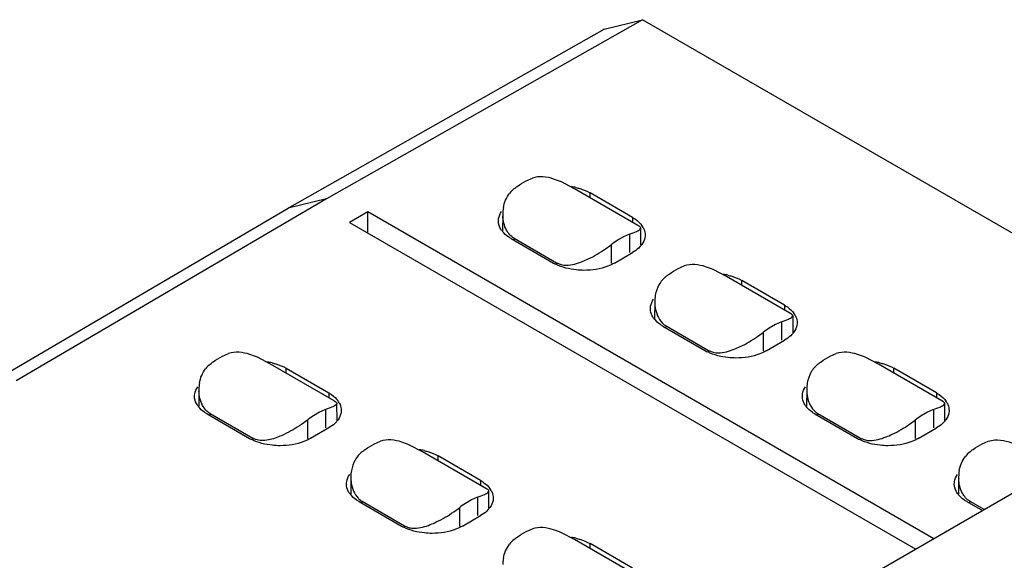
# Model space of a CAD drawing. Header units: inches. Extents: x 0 to 22, y 0 to 17.
# Tile 24 of 51: x 4.12 to 4.571, y 13.917 to 14.164. Entities that reach past the tile are written whole.
import ezdxf

# ---------------------------------------------------------------- set-up
doc = ezdxf.new("R2010")
doc.units = ezdxf.units.IN
doc.header["$LTSCALE"] = 1.21
doc.header["$MEASUREMENT"] = 0
doc.layers.get('0').update_dxf_attribs({"linetype": 'CONTINUOUS'})

msp = doc.modelspace()

# ---------------------------------------------------------------- linework, layer by layer
at = {"color": 7, "linetype": 'CONTINUOUS'}
for p, q in [((4.4049722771, 14.1643874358), (4.2603510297, 14.0823297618)), ((4.3874372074, 14.1600703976), (4.4049722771, 14.1643874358)), ((4.6777231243, 14.006904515), (4.4049722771, 14.1643874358)), ((4.2424724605, 14.0778767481), (4.3874372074, 14.1600703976)), ((4.3874372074, 14.1600703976), (4.3870941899, 14.1599336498)), ((4.3518360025, 14.0905574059), (4.3546004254, 14.0917508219)), ((4.3738779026, 14.0869075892), (4.367875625, 14.0900207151)), ((4.4029486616, 14.0701225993), (4.3738779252, 14.0869076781)), ((4.3810152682, 14.0827866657), (4.3810152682, 14.0849918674)), ((4.4005024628, 14.0737402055), (4.3810152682, 14.0849918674)), ((4.2603510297, 14.0823297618), (4.1182321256, 13.9988272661)), ((4.2603510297, 14.0823297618), (4.2428159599, 14.0780127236)), ((4.1003364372, 13.9943643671), (4.2428159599, 14.0780127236)), ((4.2424552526, 14.0778668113), (4.2424724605, 14.0778767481)), ((4.2424724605, 14.0778767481), (4.2428159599, 14.0780127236)), ((4.2791908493, 14.076274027), (4.2708391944, 14.0714518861)), ((4.2791908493, 14.0666297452), (4.2791908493, 14.076274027)), ((4.538528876, 13.9265355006), (4.2791908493, 14.076274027)), ((4.3410579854, 14.0753945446), (4.3409976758, 14.0674147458)), ((4.2708391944, 14.0714518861), (4.5301772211, 13.9217133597)), ((4.4005024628, 14.0737402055), (4.4005024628, 14.0715350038)), ((4.3990802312, 14.0660687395), (4.3963127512, 14.0648770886)), ((4.3990802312, 14.0660687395), (4.3991119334, 14.0576611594)), ((4.4037479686, 14.0696155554), (4.4029488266, 14.0701224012)), ((4.4040255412, 14.0683904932), (4.4042859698, 14.0688905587)), ((4.4043157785, 14.0609732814), (4.404285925, 14.0688905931)), ((4.3448247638, 14.0640959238), (4.3643119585, 14.0528442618)), ((4.3462104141, 14.0632958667), (4.3462174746, 14.0642300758)), ((4.3462174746, 14.0642300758), (4.3657049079, 14.0529782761)), ((4.3963127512, 14.0648770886), (4.393524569, 14.0632695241)), ((4.3881631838, 14.0593540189), (4.3907590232, 14.061271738)), ((4.3907596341, 14.0612713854), (4.3907596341, 14.0528442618)), ((4.3921508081, 14.0528442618), (4.4005024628, 14.0576664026)), ((4.3657049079, 14.0529782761), (4.3657049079, 14.0523087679)), ((4.3657049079, 14.0529782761), (4.3678299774, 14.0521347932)), ((4.4214331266, 14.0503728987), (4.4241975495, 14.0515663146)), ((4.4434750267, 14.0467230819), (4.4374727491, 14.0498362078)), ((4.4725457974, 14.0299380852), (4.4434750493, 14.0467231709)), ((4.4506123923, 14.0426021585), (4.4506123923, 14.0448073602)), ((4.4700995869, 14.0335556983), (4.4506123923, 14.0448073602)), ((4.736179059, 14.0406562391), (3.5892184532, 13.3784155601)), ((4.4106551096, 14.0352100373), (4.4105947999, 14.0272302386)), ((4.4700995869, 14.0335556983), (4.4700995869, 14.0313504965)), ((4.4733451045, 14.0294310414), (4.4725459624, 14.0299378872)), ((4.468677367, 14.0258842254), (4.465909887, 14.0246925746)), ((4.468677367, 14.0258842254), (4.4687090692, 14.0174766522)), ((4.473622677, 14.0282059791), (4.4738831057, 14.0287060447)), ((4.4738830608, 14.0287060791), (4.4739129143, 14.0207887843)), ((4.414421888, 14.0239114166), (4.4339090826, 14.0126597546)), ((4.4158075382, 14.0231113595), (4.4158145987, 14.0240455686)), ((4.4158145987, 14.0240455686), (4.4353020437, 14.0127937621)), ((4.4577603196, 14.0191695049), (4.4603561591, 14.021087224)), ((4.4603567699, 14.0210868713), (4.4603567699, 14.0126597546)), ((4.465909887, 14.0246925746), (4.4631217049, 14.0230850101)), ((4.4617479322, 14.0126597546), (4.4700995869, 14.0174818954)), ((4.4353020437, 14.0127937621), (4.4353020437, 14.0121242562)), ((4.4353020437, 14.0127937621), (4.4374271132, 14.0119502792)), ((4.2126417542, 14.0101883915), (4.2154061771, 14.0113818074)), ((4.2346836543, 14.0065385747), (4.2286813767, 14.0096517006)), ((4.4910302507, 14.0101883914), (4.4937946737, 14.0113818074)), ((4.5130721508, 14.0065385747), (4.5070698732, 14.0096517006)), ((4.2637544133, 13.9897535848), (4.2346836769, 14.0065386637)), ((4.2418210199, 14.0024176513), (4.2418210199, 14.004622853)), ((4.2418210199, 14.004622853), (4.2613082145, 13.993371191)), ((4.5421429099, 13.9897535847), (4.5130721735, 14.0065386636)), ((4.5202095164, 14.0024176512), (4.5202095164, 14.004622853)), ((4.5396967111, 13.993371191), (4.5202095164, 14.004622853)), ((4.2018637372, 13.9950255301), (4.2018034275, 13.9870457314)), ((4.4802522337, 13.99502553), (4.4801919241, 13.9870457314)), ((4.2613082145, 13.993371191), (4.2613082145, 13.9911659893)), ((4.5396967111, 13.993371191), (4.5396967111, 13.9911659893)), ((4.5429422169, 13.9892465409), (4.5421430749, 13.9897533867)), ((4.2598859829, 13.985699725), (4.2571185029, 13.9845080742)), ((4.2598859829, 13.985699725), (4.2599176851, 13.9772921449)), ((4.2620302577, 13.9865166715), (4.259885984, 13.9856997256)), ((4.2651215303, 13.980604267), (4.2650916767, 13.9885215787)), ((4.5382744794, 13.9856997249), (4.5355069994, 13.9845080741)), ((4.5382744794, 13.9856997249), (4.5383061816, 13.9772921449)), ((4.5432197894, 13.9880214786), (4.5434802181, 13.9885215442)), ((4.5435100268, 13.980604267), (4.5434801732, 13.9885215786)), ((4.2056305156, 13.9837269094), (4.2251177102, 13.9724752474)), ((4.2070161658, 13.9829268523), (4.2070232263, 13.9838610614)), ((4.2070232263, 13.9838610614), (4.2265106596, 13.9726092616)), ((4.2515653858, 13.9809023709), (4.2488467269, 13.9789010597)), ((4.2515653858, 13.9809023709), (4.2515653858, 13.9724752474)), ((4.2571185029, 13.9845080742), (4.2543303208, 13.9829005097)), ((4.4840190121, 13.9837269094), (4.5035062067, 13.9724752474)), ((4.4854046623, 13.9829268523), (4.4854117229, 13.9838610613)), ((4.4854117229, 13.9838610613), (4.5048991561, 13.9726092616)), ((4.527357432, 13.9789850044), (4.5299532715, 13.9809027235)), ((4.5299538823, 13.9809023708), (4.5299538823, 13.9724752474)), ((4.5355069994, 13.9845080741), (4.5327188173, 13.9829005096)), ((4.2613082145, 13.9772973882), (4.2529565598, 13.9724752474)), ((4.5313450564, 13.9724752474), (4.5396967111, 13.9772973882)), ((4.2265106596, 13.9726092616), (4.2265106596, 13.9719397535)), ((4.28223889, 13.9700038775), (4.285003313, 13.9711972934)), ((4.5048991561, 13.9726092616), (4.5048991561, 13.9719397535)), ((4.5048991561, 13.9726092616), (4.5070242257, 13.9717657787)), ((4.5606273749, 13.9700038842), (4.5633917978, 13.9711973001)), ((4.3042807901, 13.9663540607), (4.2982785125, 13.9694671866)), ((4.3333515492, 13.9495690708), (4.3042808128, 13.9663541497)), ((4.311418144, 13.962233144), (4.311418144, 13.9644383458)), ((4.3309053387, 13.9531866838), (4.311418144, 13.9644383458)), ((4.271460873, 13.9548410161), (4.2714005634, 13.9468612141)), ((4.3309053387, 13.9531866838), (4.3309053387, 13.9509814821)), ((4.5498493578, 13.9548410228), (4.5497890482, 13.9468612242)), ((4.3341508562, 13.949062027), (4.3333517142, 13.9495688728)), ((4.3267156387, 13.9443235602), (4.3239274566, 13.9427159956)), ((4.3294831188, 13.945515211), (4.3267156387, 13.9443235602)), ((4.3294831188, 13.945515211), (4.3295148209, 13.9371076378)), ((4.3344284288, 13.9478369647), (4.3346888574, 13.9483370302)), ((4.334718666, 13.9404197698), (4.3346888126, 13.9483370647)), ((4.2752276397, 13.9435424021), (4.2947148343, 13.9322907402)), ((4.2766133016, 13.9427423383), (4.2766203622, 13.9436765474)), ((4.2766203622, 13.9436765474), (4.2961077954, 13.9324247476)), ((4.3185660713, 13.9388004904), (4.3211619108, 13.9407182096)), ((4.3211625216, 13.9407178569), (4.3211625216, 13.9322907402)), ((4.5536161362, 13.9435424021), (4.560799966, 13.9393945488)), ((4.5550017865, 13.9427423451), (4.555008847, 13.943676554)), ((4.555008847, 13.943676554), (4.5616124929, 13.9398636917)), ((4.322553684, 13.9322907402), (4.3309053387, 13.9371128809)), ((4.2961077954, 13.9324247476), (4.2961077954, 13.9317552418)), ((4.2961077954, 13.9324247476), (4.298232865, 13.9315812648)), ((4.3518360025, 13.929819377), (4.3546004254, 13.9310127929)), ((4.3738779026, 13.9261695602), (4.367875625, 13.9292826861)), ((4.4029486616, 13.9093845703), (4.3738779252, 13.9261696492)), ((4.3810152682, 13.9220486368), (4.3810152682, 13.9242538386)), ((4.4005024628, 13.9130021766), (4.3810152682, 13.9242538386))]:
    msp.add_line(p, q, dxfattribs=at)
for centre, radius, start, end in [((4.3543205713, 14.0768620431), 0.0129030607, 128.5473838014, 142.1641096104), ((4.3676073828, 14.0580648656), 0.0302177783, 76.6775644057, 80.6425621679), ((4.3586417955, 14.0752641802), 0.0175843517, 179.5752957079, 182.3649227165), ((4.3582883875, 14.0752745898), 0.017230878, 170.0078885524, 179.6011979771), ((4.3485518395, 14.073530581), 0.0098455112, 215.4728787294, 218.6664564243), ((4.3975114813, 14.0648240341), 0.0089451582, 29.3343412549, 35.504382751), ((4.4127095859, 14.03381009), 0.0351556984, 123.0735863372, 128.6355207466), ((4.3967656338, 14.0671082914), 0.0098576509, 321.2395829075, 324.5257883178), ((4.3960961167, 14.0676454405), 0.0107160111, 318.1764187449, 321.2412314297), ((4.3739416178, 14.06954677), 0.0192796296, 240.0348432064, 243.4778412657), ((4.4372045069, 14.0178803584), 0.0302177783, 76.6775644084, 80.642562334), ((4.4278824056, 14.035090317), 0.0172277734, 169.9823114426, 179.6019124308), ((4.4671086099, 14.0246395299), 0.0089451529, 29.334269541, 35.5043839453), ((4.4181489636, 14.0333460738), 0.0098455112, 215.4728787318, 218.6664564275), ((4.4201418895, 14.0313629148), 0.0085061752, 223.8237113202, 232.6152457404), ((4.4197661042, 14.0308765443), 0.0078915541, 232.6390829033, 239.9519635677), ((4.4823067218, 13.993625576), 0.0351556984, 123.0735863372, 128.6355207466), ((4.4656933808, 14.0274608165), 0.0107158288, 318.1775959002, 321.2413249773), ((4.4663627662, 14.0269237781), 0.0098576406, 321.2396623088, 324.5257894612), ((4.443538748, 14.029362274), 0.0192796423, 240.0348439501, 243.4778775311), ((4.2284131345, 13.9776958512), 0.0302177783, 76.6775644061, 80.6425621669), ((4.506801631, 13.9776958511), 0.0302177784, 76.6775644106, 80.642562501), ((4.215126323, 13.9964930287), 0.0129030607, 128.5473838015, 142.1641096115), ((4.2194475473, 13.9948951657), 0.0175843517, 179.5752957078, 182.3649227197), ((4.2190941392, 13.9949055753), 0.017230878, 170.007888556, 179.6011979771), ((4.4974795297, 13.9949058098), 0.0172277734, 169.9823114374, 179.6019124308), ((4.2583175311, 13.984455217), 0.008944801, 29.3295554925, 35.5044624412), ((4.5367057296, 13.9844550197), 0.0089451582, 29.3343407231, 35.5043827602), ((4.2093575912, 13.9931615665), 0.0098455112, 215.4728787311, 218.6664564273), ((4.4877460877, 13.9931615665), 0.0098455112, 215.4728787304, 218.6664564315), ((4.4897390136, 13.9911784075), 0.0085061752, 223.8237113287, 232.6152455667), ((4.2735153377, 13.9534410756), 0.0351556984, 123.073586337, 128.6355207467), ((4.2569019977, 13.9872763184), 0.0107158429, 318.1775753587, 321.2412474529), ((4.2575713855, 13.986739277), 0.0098576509, 321.2395829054, 324.5257883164), ((4.4893632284, 13.9906920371), 0.0078915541, 232.6390827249, 239.9519635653), ((4.5519038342, 13.9534410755), 0.0351556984, 123.0735863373, 128.6355207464), ((4.5352904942, 13.9872763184), 0.0107158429, 318.1775751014, 321.2412474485), ((4.5359598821, 13.986739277), 0.0098576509, 321.2395829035, 324.5257883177), ((4.2347473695, 13.9891777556), 0.0192796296, 240.0348432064, 243.4778412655), ((4.5131358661, 13.9891777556), 0.0192796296, 240.0348432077, 243.4778413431), ((4.2980102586, 13.9375113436), 0.0302177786, 76.6775644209, 80.6425632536), ((4.5631119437, 13.9563085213), 0.0129030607, 128.5473838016, 142.1641096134), ((4.288688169, 13.9547212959), 0.0172277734, 169.982311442, 179.6019124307), ((4.5670797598, 13.954721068), 0.017230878, 170.0078885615, 179.601197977), ((4.5674331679, 13.9547106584), 0.0175843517, 179.5752957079, 182.3649227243), ((4.3279143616, 13.9442705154), 0.0089451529, 29.3342695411, 35.5043839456), ((4.2789547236, 13.9529770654), 0.0098455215, 215.4728798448, 218.6665361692), ((4.2809476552, 13.950993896), 0.0085061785, 223.8237123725, 232.6151527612), ((4.2805718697, 13.9505075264), 0.0078915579, 232.638987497, 239.9519623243), ((4.5573432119, 13.9529770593), 0.0098455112, 215.4728787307, 218.6664564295), ((4.3431124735, 13.9132565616), 0.0351556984, 123.0735863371, 128.6355207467), ((4.3264990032, 13.9470919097), 0.010715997, 318.1764392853, 321.2413089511), ((4.3271685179, 13.9465547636), 0.0098576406, 321.2396623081, 324.5257894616), ((4.3043444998, 13.9489932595), 0.0192796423, 240.0348439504, 243.477877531), ((4.3543205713, 13.9161240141), 0.0129030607, 128.5473838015, 142.1641096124), ((4.3676073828, 13.8973268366), 0.0302177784, 76.6775644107, 80.6425625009), ((4.3582883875, 13.9145365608), 0.017230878, 170.0078885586, 179.6011979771)]:
    msp.add_arc(centre, radius, start, end, dxfattribs=at)
for points, knots in [([(4.3462798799, 14.086953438), (4.3467312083, 14.0873122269), (4.3484913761, 14.0886477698), (4.35037793, 14.0898219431), (4.3518360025, 14.0905574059)], [0, 0, 0, 0, 0.2609334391, 1, 1, 1, 1]), ([(4.367875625, 14.0900207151), (4.3667274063, 14.0905274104), (4.3625726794, 14.0921510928), (4.3576652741, 14.0928467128), (4.3546010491, 14.0917504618)], [0, 0, 0, 0, 0.2783141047, 1, 1, 1, 1]), ([(4.3745704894, 14.0874694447), (4.3751638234, 14.0873286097), (4.3773885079, 14.0867248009), (4.3795465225, 14.0858399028), (4.3810152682, 14.0849918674)], [0, 0, 0, 0, 0.2644710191, 1, 1, 1, 1]), ([(4.3390595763, 14.0721328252), (4.3390595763, 14.0725021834), (4.3391887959, 14.0740374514), (4.3398578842, 14.075499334), (4.3405337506, 14.0764485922)], [0, 0, 0, 0, 0.240680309, 1, 1, 1, 1]), ([(4.3405337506, 14.0678170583), (4.3402969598, 14.0681496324), (4.3394868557, 14.0694516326), (4.3390595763, 14.0710073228), (4.3390595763, 14.0721328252)], [0, 0, 0, 0, 0.2661815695, 1, 1, 1, 1]), ([(4.4005024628, 14.0737402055), (4.4009481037, 14.073482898), (4.402550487, 14.0724643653), (4.4039894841, 14.0711482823), (4.404793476, 14.070019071)], [0, 0, 0, 0, 0.2707257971, 1, 1, 1, 1]), ([(4.3448247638, 14.0640959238), (4.3444253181, 14.0643265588), (4.3429706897, 14.0652423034), (4.3416505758, 14.0663961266), (4.3408645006, 14.0673792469)], [0, 0, 0, 0, 0.2681683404, 1, 1, 1, 1]), ([(4.3990796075, 14.0660690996), (4.4001852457, 14.0664629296), (4.4018598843, 14.0671341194), (4.4035632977, 14.0679290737), (4.4040255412, 14.0683904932)], [0, 0, 0, 0, 0.6424767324, 1, 1, 1, 1]), ([(4.4042859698, 14.0688905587), (4.4042857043, 14.0689494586), (4.4042169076, 14.069258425), (4.4039481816, 14.0694673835), (4.4037479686, 14.0696155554)], [0, 0, 0, 0, 0.1912483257, 1, 1, 1, 1]), ([(4.4053096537, 14.0692063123), (4.4054650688, 14.0689290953), (4.4060016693, 14.0678354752), (4.4062676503, 14.0666034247), (4.4062676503, 14.065703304)], [0, 0, 0, 0, 0.2609425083, 1, 1, 1, 1]), ([(4.4062676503, 14.065703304), (4.4062676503, 14.0653339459), (4.4061384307, 14.0637986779), (4.4054693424, 14.0623367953), (4.404793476, 14.0613875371)], [0, 0, 0, 0, 0.240680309, 1, 1, 1, 1]), ([(4.3774522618, 14.0535363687), (4.3783849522, 14.0539035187), (4.382107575, 14.0555491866), (4.3856390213, 14.0576145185), (4.3881631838, 14.0593540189)], [0, 0, 0, 0, 0.2464085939, 1, 1, 1, 1]), ([(4.4040817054, 14.0604995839), (4.4038427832, 14.0602323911), (4.4027713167, 14.0591444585), (4.4015129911, 14.058249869), (4.4005024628, 14.0576664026)], [0, 0, 0, 0, 0.2349914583, 1, 1, 1, 1]), ([(4.3678299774, 14.0521347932), (4.368580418, 14.0519534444), (4.3718749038, 14.051631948), (4.3751238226, 14.0526197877), (4.3774522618, 14.0535363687)], [0, 0, 0, 0, 0.2357818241, 1, 1, 1, 1]), ([(4.3921508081, 14.0528442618), (4.3911995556, 14.0522950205), (4.3868291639, 14.0502688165), (4.3819340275, 14.0495155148), (4.3782313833, 14.0495155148)], [0, 0, 0, 0, 0.228788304, 1, 1, 1, 1]), ([(4.4374727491, 14.0498362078), (4.4363245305, 14.0503429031), (4.4321698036, 14.0519665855), (4.4272623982, 14.0526622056), (4.4241981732, 14.0515659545)], [0, 0, 0, 0, 0.2783141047, 1, 1, 1, 1]), ([(4.3782313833, 14.0495155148), (4.3770652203, 14.0495155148), (4.3726559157, 14.0497429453), (4.3682418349, 14.0508418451), (4.365332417, 14.0522960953)], [0, 0, 0, 0, 0.2639102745, 1, 1, 1, 1]), ([(4.415877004, 14.0467689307), (4.4163283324, 14.0471277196), (4.4180885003, 14.0484632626), (4.4199750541, 14.0496374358), (4.4214331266, 14.0503728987)], [0, 0, 0, 0, 0.2609334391, 1, 1, 1, 1]), ([(4.4158776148, 14.0467685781), (4.4145517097, 14.0457145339), (4.4123152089, 14.0430343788), (4.4112134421, 14.0397560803), (4.4109172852, 14.0380871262)], [0, 0, 0, 0, 0.4998222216, 1, 1, 1, 1]), ([(4.4441676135, 14.0472849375), (4.4447609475, 14.0471441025), (4.446985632, 14.0465402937), (4.4491436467, 14.0456553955), (4.4506123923, 14.0448073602)], [0, 0, 0, 0, 0.2644710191, 1, 1, 1, 1]), ([(4.4086567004, 14.031948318), (4.4086567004, 14.0323176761), (4.4087859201, 14.0338529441), (4.4094550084, 14.0353148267), (4.4101308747, 14.036264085)], [0, 0, 0, 0, 0.240680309, 1, 1, 1, 1]), ([(4.410655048, 14.0352100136), (4.4106484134, 14.0343173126), (4.4108793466, 14.0308672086), (4.4122163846, 14.0273331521), (4.4140049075, 14.0254728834)], [0, 0, 0, 0, 0.2570244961, 1, 1, 1, 1]), ([(4.4101308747, 14.0276325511), (4.4098940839, 14.0279651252), (4.4090839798, 14.0292671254), (4.4086567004, 14.0308228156), (4.4086567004, 14.031948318)], [0, 0, 0, 0, 0.2661815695, 1, 1, 1, 1]), ([(4.4700995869, 14.0335556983), (4.4705452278, 14.0332983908), (4.4721476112, 14.0322798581), (4.4735866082, 14.0309637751), (4.4743906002, 14.0298345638)], [0, 0, 0, 0, 0.2707257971, 1, 1, 1, 1]), ([(4.414421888, 14.0239114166), (4.4140224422, 14.0241420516), (4.4125678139, 14.0250577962), (4.4112477, 14.0262116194), (4.4104616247, 14.0271947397)], [0, 0, 0, 0, 0.2681683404, 1, 1, 1, 1]), ([(4.4686767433, 14.0258845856), (4.4697823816, 14.0262784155), (4.4714570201, 14.0269496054), (4.4731604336, 14.0277445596), (4.473622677, 14.0282059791)], [0, 0, 0, 0, 0.6424767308, 1, 1, 1, 1]), ([(4.4738831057, 14.0287060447), (4.4738828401, 14.0287649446), (4.4738140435, 14.0290739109), (4.4735453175, 14.0292828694), (4.4733451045, 14.0294310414)], [0, 0, 0, 0, 0.1912483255, 1, 1, 1, 1]), ([(4.4758647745, 14.0255187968), (4.4758647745, 14.0251494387), (4.4757355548, 14.0236141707), (4.4750664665, 14.0221522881), (4.4743906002, 14.0212030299)], [0, 0, 0, 0, 0.240680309, 1, 1, 1, 1]), ([(4.4749067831, 14.0290217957), (4.4750621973, 14.0287445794), (4.475598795, 14.0276509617), (4.4758647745, 14.026418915), (4.4758647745, 14.0255187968)], [0, 0, 0, 0, 0.2609424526, 1, 1, 1, 1]), ([(4.4470493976, 14.0133518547), (4.447982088, 14.0137190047), (4.4517047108, 14.0153646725), (4.4552361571, 14.0174300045), (4.4577603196, 14.0191695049)], [0, 0, 0, 0, 0.2464085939, 1, 1, 1, 1]), ([(4.4736789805, 14.0203152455), (4.4734400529, 14.0200480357), (4.4723685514, 14.0189600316), (4.4711101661, 14.0180653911), (4.4700995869, 14.0174818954)], [0, 0, 0, 0, 0.2349905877, 1, 1, 1, 1]), ([(4.2286813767, 14.0096517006), (4.2275331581, 14.010158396), (4.2233784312, 14.0117820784), (4.2184710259, 14.0124776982), (4.2154068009, 14.0113814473)], [0, 0, 0, 0, 0.2783141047, 1, 1, 1, 1]), ([(4.4478285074, 14.0093310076), (4.4466623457, 14.0093310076), (4.4422530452, 14.0095584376), (4.4378389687, 14.0106573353), (4.4349295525, 14.0121115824)], [0, 0, 0, 0, 0.2639102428, 1, 1, 1, 1]), ([(4.4374271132, 14.0119502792), (4.4381775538, 14.0117689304), (4.4414720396, 14.011447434), (4.4447209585, 14.0124352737), (4.4470493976, 14.0133518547)], [0, 0, 0, 0, 0.2357818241, 1, 1, 1, 1]), ([(4.4617479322, 14.0126597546), (4.4607966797, 14.0121105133), (4.456426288, 14.0100843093), (4.4515311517, 14.0093310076), (4.4478285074, 14.0093310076)], [0, 0, 0, 0, 0.228788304, 1, 1, 1, 1]), ([(4.5070698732, 14.0096517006), (4.5059216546, 14.0101583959), (4.5017669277, 14.0117820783), (4.4968595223, 14.0124776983), (4.4937952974, 14.0113814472)], [0, 0, 0, 0, 0.2783141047, 1, 1, 1, 1]), ([(4.2070856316, 14.0065844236), (4.20753696, 14.0069432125), (4.2092971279, 14.0082787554), (4.2111836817, 14.0094529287), (4.2126417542, 14.0101883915)], [0, 0, 0, 0, 0.2609334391, 1, 1, 1, 1]), ([(4.4854741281, 14.0065844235), (4.4859254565, 14.0069432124), (4.4876856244, 14.0082787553), (4.4895721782, 14.0094529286), (4.4910302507, 14.0101883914)], [0, 0, 0, 0, 0.2609334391, 1, 1, 1, 1]), ([(4.2353762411, 14.0071004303), (4.2359695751, 14.0069595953), (4.2381942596, 14.0063557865), (4.2403522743, 14.0054708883), (4.2418210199, 14.004622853)], [0, 0, 0, 0, 0.2644710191, 1, 1, 1, 1]), ([(4.4854747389, 14.0065840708), (4.4841488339, 14.0055300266), (4.481912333, 14.0028498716), (4.4808105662, 13.999571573), (4.4805144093, 13.9979026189)], [0, 0, 0, 0, 0.4998222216, 1, 1, 1, 1]), ([(4.5137647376, 14.0071004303), (4.5143580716, 14.0069595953), (4.5165827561, 14.0063557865), (4.5187407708, 14.0054708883), (4.5202095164, 14.004622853)], [0, 0, 0, 0, 0.2644710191, 1, 1, 1, 1]), ([(4.199865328, 13.9917638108), (4.199865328, 13.9921331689), (4.1999945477, 13.9936684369), (4.200663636, 13.9951303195), (4.2013395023, 13.9960795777)], [0, 0, 0, 0, 0.240680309, 1, 1, 1, 1]), ([(4.4782538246, 13.9917638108), (4.4782538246, 13.9921331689), (4.4783830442, 13.9936684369), (4.4790521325, 13.9951303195), (4.4797279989, 13.9960795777)], [0, 0, 0, 0, 0.240680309, 1, 1, 1, 1]), ([(4.4802521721, 13.9950255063), (4.4802455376, 13.9941328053), (4.4804764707, 13.9906827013), (4.4818135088, 13.9871486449), (4.4836020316, 13.9852883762)], [0, 0, 0, 0, 0.2570244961, 1, 1, 1, 1]), ([(4.2013395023, 13.9874480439), (4.2011027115, 13.987780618), (4.2002926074, 13.9890826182), (4.199865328, 13.9906383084), (4.199865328, 13.9917638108)], [0, 0, 0, 0, 0.2661815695, 1, 1, 1, 1]), ([(4.2613082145, 13.993371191), (4.2617538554, 13.9931138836), (4.2633562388, 13.9920953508), (4.2647952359, 13.9907792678), (4.2655992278, 13.9896500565)], [0, 0, 0, 0, 0.2707257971, 1, 1, 1, 1]), ([(4.2637545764, 13.9897533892), (4.2640760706, 13.9895676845), (4.2645679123, 13.9892830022), (4.2650223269, 13.9888440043), (4.2650761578, 13.9886383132)], [0, 0, 0, 0, 0.6358606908, 1, 1, 1, 1]), ([(4.4797279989, 13.9874480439), (4.479491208, 13.987780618), (4.4786811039, 13.9890826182), (4.4782538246, 13.9906383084), (4.4782538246, 13.9917638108)], [0, 0, 0, 0, 0.2661815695, 1, 1, 1, 1]), ([(4.5396967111, 13.993371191), (4.5401423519, 13.9931138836), (4.5417447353, 13.9920953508), (4.5431837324, 13.9907792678), (4.5439877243, 13.9896500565)], [0, 0, 0, 0, 0.2707257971, 1, 1, 1, 1]), ([(4.5434802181, 13.9885215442), (4.5434799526, 13.9885804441), (4.5434111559, 13.9888894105), (4.5431424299, 13.989098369), (4.5429422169, 13.9892465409)], [0, 0, 0, 0, 0.1912483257, 1, 1, 1, 1]), ([(4.2056305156, 13.9837269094), (4.2052310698, 13.9839575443), (4.2037764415, 13.9848732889), (4.2024563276, 13.9860271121), (4.2016702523, 13.9870102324)], [0, 0, 0, 0, 0.2681683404, 1, 1, 1, 1]), ([(4.2650917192, 13.9885215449), (4.2650934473, 13.9881357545), (4.2638460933, 13.9872725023), (4.2628222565, 13.9868424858), (4.2620302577, 13.9865166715)], [0, 0, 0, 0, 0.3105753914, 1, 1, 1, 1]), ([(4.2670734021, 13.9853342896), (4.2670734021, 13.9849649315), (4.2669441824, 13.9834296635), (4.2662750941, 13.9819677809), (4.2655992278, 13.9810185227)], [0, 0, 0, 0, 0.240680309, 1, 1, 1, 1]), ([(4.266115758, 13.9888366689), (4.266271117, 13.9885594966), (4.2668075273, 13.987466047), (4.2670734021, 13.9862342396), (4.2670734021, 13.9853342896)], [0, 0, 0, 0, 0.2609387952, 1, 1, 1, 1]), ([(4.4840190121, 13.9837269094), (4.4836195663, 13.9839575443), (4.482164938, 13.9848732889), (4.4808448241, 13.9860271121), (4.4800587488, 13.9870102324)], [0, 0, 0, 0, 0.2681683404, 1, 1, 1, 1]), ([(4.5382738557, 13.9857000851), (4.539379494, 13.9860939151), (4.5410541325, 13.9867651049), (4.542757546, 13.9875600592), (4.5432197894, 13.9880214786)], [0, 0, 0, 0, 0.6424767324, 1, 1, 1, 1]), ([(4.5454618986, 13.9853342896), (4.5454618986, 13.9849649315), (4.5453326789, 13.9834296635), (4.5446635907, 13.9819677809), (4.5439877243, 13.9810185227)], [0, 0, 0, 0, 0.240680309, 1, 1, 1, 1]), ([(4.544503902, 13.9888372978), (4.544659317, 13.9885600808), (4.5451959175, 13.9874664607), (4.5454618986, 13.9862344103), (4.5454618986, 13.9853342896)], [0, 0, 0, 0, 0.2609425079, 1, 1, 1, 1]), ([(4.2488467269, 13.9789010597), (4.2463471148, 13.97718906), (4.2428555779, 13.9751525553), (4.2391760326, 13.9735286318), (4.2382548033, 13.973166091)], [0, 0, 0, 0, 0.7537122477, 1, 1, 1, 1]), ([(4.2648876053, 13.9801307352), (4.2646486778, 13.9798635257), (4.263577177, 13.978775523), (4.2623187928, 13.9778808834), (4.2613082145, 13.9772973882)], [0, 0, 0, 0, 0.2349906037, 1, 1, 1, 1]), ([(4.51664651, 13.9731673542), (4.5175792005, 13.9735345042), (4.5213018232, 13.975180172), (4.5248332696, 13.977245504), (4.527357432, 13.9789850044)], [0, 0, 0, 0, 0.2464085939, 1, 1, 1, 1]), ([(4.5432761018, 13.9801307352), (4.5430371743, 13.9798635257), (4.5419656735, 13.9787755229), (4.5407072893, 13.9778808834), (4.5396967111, 13.9772973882)], [0, 0, 0, 0, 0.2349906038, 1, 1, 1, 1]), ([(4.239037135, 13.9691465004), (4.237870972, 13.9691465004), (4.2334616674, 13.9693739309), (4.2290475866, 13.9704728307), (4.2261381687, 13.9719270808)], [0, 0, 0, 0, 0.2639102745, 1, 1, 1, 1]), ([(4.2382548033, 13.973166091), (4.2362871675, 13.9723917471), (4.232445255, 13.9711326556), (4.22815732, 13.9716585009), (4.2265106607, 13.972609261)], [0, 0, 0, 0, 0.5265307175, 1, 1, 1, 1]), ([(4.2529565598, 13.9724752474), (4.2520053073, 13.9719260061), (4.2476349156, 13.9698998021), (4.2427397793, 13.9691465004), (4.239037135, 13.9691465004)], [0, 0, 0, 0, 0.228788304, 1, 1, 1, 1]), ([(4.2982785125, 13.9694671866), (4.2971302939, 13.9699738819), (4.292975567, 13.9715975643), (4.2880681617, 13.9722931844), (4.2850039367, 13.9711969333)], [0, 0, 0, 0, 0.2783141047, 1, 1, 1, 1]), ([(4.5174256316, 13.9691465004), (4.5162594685, 13.9691465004), (4.511850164, 13.9693739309), (4.5074360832, 13.9704728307), (4.5045266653, 13.9719270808)], [0, 0, 0, 0, 0.2639102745, 1, 1, 1, 1]), ([(4.5070242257, 13.9717657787), (4.5077746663, 13.9715844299), (4.511069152, 13.9712629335), (4.5143180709, 13.9722507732), (4.51664651, 13.9731673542)], [0, 0, 0, 0, 0.2357818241, 1, 1, 1, 1]), ([(4.5313450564, 13.9724752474), (4.5303938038, 13.9719260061), (4.5260234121, 13.9698998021), (4.5211282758, 13.9691465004), (4.5174256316, 13.9691465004)], [0, 0, 0, 0, 0.228788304, 1, 1, 1, 1]), ([(4.5633917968, 13.9711972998), (4.5643452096, 13.9715383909), (4.5688747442, 13.9723489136), (4.5734513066, 13.9708866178), (4.5766707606, 13.9694655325)], [0, 0, 0, 0, 0.2234443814, 1, 1, 1, 1]), ([(4.2766827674, 13.9663999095), (4.2771340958, 13.9667586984), (4.2788942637, 13.9680942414), (4.2807808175, 13.9692684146), (4.28223889, 13.9700038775)], [0, 0, 0, 0, 0.2609334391, 1, 1, 1, 1]), ([(4.3049733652, 13.966915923), (4.3055666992, 13.9667750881), (4.3077913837, 13.9661712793), (4.3099493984, 13.9652863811), (4.311418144, 13.9644383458)], [0, 0, 0, 0, 0.2644710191, 1, 1, 1, 1]), ([(4.5550712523, 13.9663999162), (4.5555225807, 13.9667587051), (4.5572827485, 13.9680942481), (4.5591693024, 13.9692684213), (4.5606273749, 13.9700038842)], [0, 0, 0, 0, 0.2609334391, 1, 1, 1, 1]), ([(4.2766833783, 13.9663995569), (4.2753574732, 13.9653455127), (4.2731209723, 13.9626653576), (4.2720192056, 13.9593870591), (4.2717230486, 13.957718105)], [0, 0, 0, 0, 0.4998222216, 1, 1, 1, 1]), ([(4.2694624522, 13.9515793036), (4.2694624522, 13.9519486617), (4.2695916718, 13.9534839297), (4.2702607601, 13.9549458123), (4.2709366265, 13.9558950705)], [0, 0, 0, 0, 0.240680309, 1, 1, 1, 1]), ([(4.2714608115, 13.9548409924), (4.2714541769, 13.9539482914), (4.27168511, 13.9504981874), (4.2730221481, 13.9469641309), (4.274810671, 13.9451038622)], [0, 0, 0, 0, 0.2570244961, 1, 1, 1, 1]), ([(4.3309053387, 13.9531866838), (4.3313509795, 13.9529293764), (4.3329533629, 13.9519108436), (4.33439236, 13.9505947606), (4.3351963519, 13.9494655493)], [0, 0, 0, 0, 0.2707257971, 1, 1, 1, 1]), ([(4.5478509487, 13.9515793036), (4.5478509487, 13.9519486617), (4.5479801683, 13.9534839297), (4.5486492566, 13.9549458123), (4.549325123, 13.9558950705)], [0, 0, 0, 0, 0.240680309, 1, 1, 1, 1]), ([(4.2709366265, 13.9472635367), (4.2706998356, 13.9475961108), (4.2698897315, 13.948898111), (4.2694624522, 13.9504538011), (4.2694624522, 13.9515793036)], [0, 0, 0, 0, 0.2661815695, 1, 1, 1, 1]), ([(4.3346888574, 13.9483370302), (4.3346885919, 13.9483959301), (4.3346197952, 13.9487048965), (4.3343510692, 13.948913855), (4.3341508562, 13.949062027)], [0, 0, 0, 0, 0.1912483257, 1, 1, 1, 1]), ([(4.3357125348, 13.9486527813), (4.3358679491, 13.9483755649), (4.3364045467, 13.9472819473), (4.3366705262, 13.9460499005), (4.3366705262, 13.9451497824)], [0, 0, 0, 0, 0.2609424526, 1, 1, 1, 1]), ([(4.549325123, 13.9472635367), (4.5490883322, 13.9475961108), (4.5482782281, 13.948898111), (4.5478509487, 13.9504538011), (4.5478509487, 13.9515793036)], [0, 0, 0, 0, 0.2661815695, 1, 1, 1, 1]), ([(4.2752276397, 13.9435424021), (4.2748281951, 13.9437730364), (4.2733735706, 13.9446887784), (4.2720534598, 13.9458425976), (4.2712673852, 13.9468257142)], [0, 0, 0, 0, 0.2681682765, 1, 1, 1, 1]), ([(4.329482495, 13.9455155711), (4.3305881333, 13.9459094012), (4.3322627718, 13.946580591), (4.3339661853, 13.9473755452), (4.3344284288, 13.9478369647)], [0, 0, 0, 0, 0.6424767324, 1, 1, 1, 1]), ([(4.3366705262, 13.9451497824), (4.3366705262, 13.9447804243), (4.3365413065, 13.9432451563), (4.3358722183, 13.9417832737), (4.3351963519, 13.9408340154)], [0, 0, 0, 0, 0.240680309, 1, 1, 1, 1]), ([(4.5536161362, 13.9435424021), (4.5532166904, 13.9437730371), (4.5517620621, 13.9446887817), (4.5504419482, 13.9458426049), (4.549655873, 13.9468257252)], [0, 0, 0, 0, 0.2681683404, 1, 1, 1, 1]), ([(4.334484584, 13.9399460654), (4.3342456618, 13.9396788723), (4.3331741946, 13.9385909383), (4.3319158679, 13.9376963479), (4.3309053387, 13.9371128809)], [0, 0, 0, 0, 0.2349914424, 1, 1, 1, 1]), ([(4.3078551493, 13.9329828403), (4.3087878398, 13.9333499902), (4.3125104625, 13.9349956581), (4.3160419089, 13.93706099), (4.3185660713, 13.9388004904)], [0, 0, 0, 0, 0.2464085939, 1, 1, 1, 1]), ([(4.3086342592, 13.9289619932), (4.3074680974, 13.9289619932), (4.3030587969, 13.9291894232), (4.2986447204, 13.9302883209), (4.2957353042, 13.9317425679)], [0, 0, 0, 0, 0.2639102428, 1, 1, 1, 1]), ([(4.298232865, 13.9315812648), (4.2989833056, 13.9313999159), (4.3022777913, 13.9310784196), (4.3055267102, 13.9320662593), (4.3078551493, 13.9329828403)], [0, 0, 0, 0, 0.2357818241, 1, 1, 1, 1]), ([(4.322553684, 13.9322907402), (4.3216024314, 13.9317414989), (4.3172320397, 13.9297152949), (4.3123369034, 13.9289619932), (4.3086342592, 13.9289619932)], [0, 0, 0, 0, 0.228788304, 1, 1, 1, 1]), ([(4.367875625, 13.9292826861), (4.3667274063, 13.9297893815), (4.3625726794, 13.9314130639), (4.3576652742, 13.9321086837), (4.3546010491, 13.9310124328)], [0, 0, 0, 0, 0.2783141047, 1, 1, 1, 1]), ([(4.3462798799, 13.926215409), (4.3467312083, 13.9265741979), (4.3484913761, 13.9279097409), (4.35037793, 13.9290839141), (4.3518360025, 13.929819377)], [0, 0, 0, 0, 0.2609334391, 1, 1, 1, 1]), ([(4.3745704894, 13.9267314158), (4.3751638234, 13.9265905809), (4.3773885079, 13.925986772), (4.3795465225, 13.9251018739), (4.3810152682, 13.9242538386)], [0, 0, 0, 0, 0.2644710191, 1, 1, 1, 1])]:
    msp.add_open_spline(points, degree=3, knots=knots, dxfattribs=at)
for points in [[(4.3413188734, 14.078264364), (4.3417309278, 14.0805926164), (4.3426792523, 14.0829098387), (4.3441301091, 14.0847768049)], [(4.342758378, 14.0679654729), (4.3416942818, 14.0699615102), (4.3411657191, 14.0722785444), (4.3410724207, 14.07453858)], [(4.3462174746, 14.0642300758), (4.3447478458, 14.0650786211), (4.3435567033, 14.0664679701), (4.342758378, 14.0679654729)], [(4.2021246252, 13.9978953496), (4.2025366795, 14.000223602), (4.2034850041, 14.0025408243), (4.2049358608, 14.0044077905)], [(4.2035641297, 13.9875964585), (4.2025000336, 13.9895924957), (4.2019714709, 13.99190953), (4.2018781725, 13.9941695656)], [(4.2070232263, 13.9838610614), (4.2055535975, 13.9847096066), (4.204362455, 13.9860989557), (4.2035641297, 13.9875964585)], [(4.5501102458, 13.9577108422), (4.5505223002, 13.9600390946), (4.5514706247, 13.962356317), (4.5529214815, 13.9642232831)], [(4.5515497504, 13.9474119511), (4.5504856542, 13.9494079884), (4.5499570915, 13.9517250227), (4.5498637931, 13.9539850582)], [(4.555008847, 13.943676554), (4.5535392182, 13.9445250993), (4.5523480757, 13.9459144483), (4.5515497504, 13.9474119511)], [(4.3413188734, 13.917526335), (4.3417309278, 13.9198545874), (4.3426792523, 13.9221718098), (4.3441301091, 13.924038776)]]:
    msp.add_open_spline(points, degree=3, dxfattribs=at)

doc.saveas('drawing.dxf')
